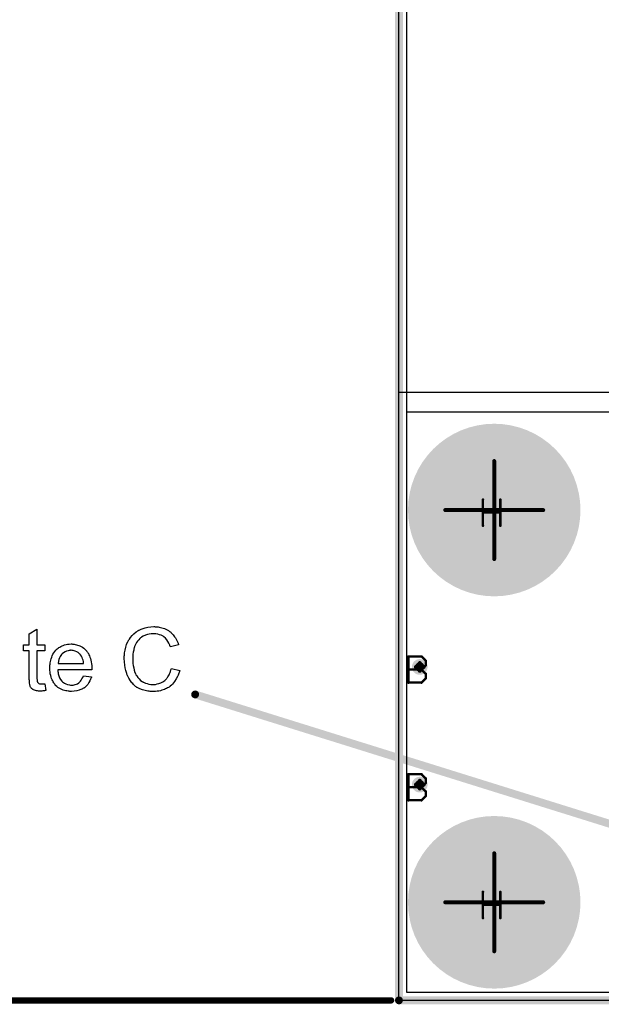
# Model space of a CAD drawing. Extents: x -2.2 to 8.3, y -2.9 to 5.2.
# Tile 21 of 205: x -0.484 to 0.258, y -0.005 to 1.25. Entities that reach past the tile are written whole.
import ezdxf

# ---------------------------------------------------------------- set-up
doc = ezdxf.new("R2010")
doc.units = 0
doc.layers.get('0').update_dxf_attribs({"linetype": 'CONTINUOUS'})
for name, color, linetype in [('acc-ni-360-20-in-a_board_dimension', 6, 'CONTINUOUS'), ('acc-ni-360-20-in-a_copper_signal_bot', 5, 'CONTINUOUS'), ('acc-ni-360-20-in-a_copper_signal_top', 1, 'CONTINUOUS'), ('acc-ni-360-20-in-a_document', 1, 'CONTINUOUS'), ('acc-ni-360-20-in-a_drawing_1', 1, 'CONTINUOUS'), ('acc-ni-360-20-in-a_drillmap_1', 1, 'CONTINUOUS'), ('acc-ni-360-20-in-a_measures', 1, 'CONTINUOUS'), ('acc-ni-360-20-in-a_profile', 1, 'CONTINUOUS'), ('acc-ni-360-20-in-a_pth_drill', 1, 'CONTINUOUS'), ('acc-ni-360-20-in-a_soldermask_bot', 1, 'CONTINUOUS'), ('acc-ni-360-20-in-a_soldermask_top', 1, 'CONTINUOUS')]:
    doc.layers.add(name, color=color, linetype=linetype)

# ---------------------------------------------------------------- blocks, each defined once
blk = doc.blocks.new('D15')
at = {"const_width": 0.0725}
blk.add_lwpolyline([(-0.03625, 0, 1), (0.03625, 0, 1)], format="xyb", close=True, dxfattribs=at)
blk = doc.blocks.new('D16')
at = {"const_width": 0.01}
blk.add_lwpolyline([(-0.005, 0, 1), (0.005, 0, 1)], format="xyb", close=True, dxfattribs=at)
blk = doc.blocks.new('D20')
at = {"const_width": 0.11}
blk.add_lwpolyline([(-0.055, 0, 1), (0.055, 0, 1)], format="xyb", close=True, dxfattribs=at)
blk = doc.blocks.new('D28')
at = {"const_width": 0.006}
blk.add_lwpolyline([(-0.003, 0, 1), (0.003, 0, 1)], format="xyb", close=True, dxfattribs=at)
blk = doc.blocks.new('D29')
at = {"const_width": 0.005}
blk.add_lwpolyline([(-0.0025, 0, 1), (0.0025, 0, 1)], format="xyb", close=True, dxfattribs=at)
blk = doc.blocks.new('D33')
at = {"const_width": 0.004}
blk.add_lwpolyline([(-0.002, 0, 1), (0.002, 0, 1)], format="xyb", close=True, dxfattribs=at)
blk = doc.blocks.new('D34')
at = {"const_width": 0.0005}
blk.add_lwpolyline([(-0.00025, 0, 1), (0.00025, 0, 1)], format="xyb", close=True, dxfattribs=at)
blk = doc.blocks.new('D36')
at = {"const_width": 0.0625}
blk.add_lwpolyline([(-0.03125, 0, 1), (0.03125, 0, 1)], format="xyb", close=True, dxfattribs=at)
blk = doc.blocks.new('D37')
at = {"const_width": 0.005}
blk.add_lwpolyline([(-0.0025, 0, 1), (0.0025, 0, 1)], format="xyb", close=True, dxfattribs=at)
blk = doc.blocks.new('D40')
at = {"const_width": 0.001667}
blk.add_lwpolyline([(-0.000833, 0, 1), (0.000833, 0, 1)], format="xyb", close=True, dxfattribs=at)
blk = doc.blocks.new('D42')
at = {"const_width": 0.0025}
blk.add_lwpolyline([(-0.00125, 0, 1), (0.00125, 0, 1)], format="xyb", close=True, dxfattribs=at)

msp = doc.modelspace()

# ---------------------------------------------------------------- linework, layer by layer
at = {"layer": 'acc-ni-360-20-in-a_board_dimension', "color": 6, "const_width": 0.01}
for points in [[(0, 0), (0, 3.25)], [(0, 0), (1.5, 0)]]:
    msp.add_lwpolyline(points, dxfattribs=at)
at = {"layer": 'acc-ni-360-20-in-a_copper_signal_bot', "color": 5}
msp.add_lwpolyline([(1.489805, 0.010195), (0.010195, 0.010195), (0.010195, 3.239805), (1.489805, 3.239805), (1.489805, 0.010195)], dxfattribs=at)
at = {"layer": 'acc-ni-360-20-in-a_copper_signal_top', "color": 1}
msp.add_lwpolyline([(1.489805, 0.010195), (0.010195, 0.010195), (0.010195, 0.75), (1.489805, 0.75), (1.489805, 0.010195)], dxfattribs=at)
at = {"layer": 'acc-ni-360-20-in-a_document', "color": 1}
for points in [[(-0.461697, 0.453049), (-0.451747, 0.453049), (-0.451747, 0.445413), (-0.461697, 0.445413), (-0.461697, 0.411281), (-0.461697, 0.41105), (-0.461697, 0.410587), (-0.461697, 0.409893), (-0.461582, 0.409083), (-0.461466, 0.407232), (-0.46135, 0.406422), (-0.461235, 0.405844), (-0.461119, 0.405612), (-0.460772, 0.405149), (-0.460309, 0.404571), (-0.459499, 0.403992), (-0.459268, 0.403877), (-0.458689, 0.403645), (-0.457648, 0.403414), (-0.456144, 0.403298), (-0.454987, 0.403298), (-0.454408, 0.403414), (-0.453599, 0.403414), (-0.452673, 0.40353), (-0.451747, 0.403645), (-0.450475, 0.394968), (-0.450706, 0.394968), (-0.451169, 0.394852), (-0.451979, 0.394736), (-0.45302, 0.394621), (-0.454177, 0.394389), (-0.45545, 0.394274), (-0.457995, 0.394158), (-0.458921, 0.394158), (-0.459846, 0.394274), (-0.461003, 0.394389), (-0.462392, 0.394505), (-0.46378, 0.394852), (-0.465053, 0.395199), (-0.466325, 0.395778), (-0.466441, 0.395893), (-0.466788, 0.396125), (-0.467251, 0.396472), (-0.467945, 0.39705), (-0.468524, 0.397629), (-0.469218, 0.398439), (-0.469912, 0.399249), (-0.470375, 0.40029), (-0.470375, 0.400406), (-0.470606, 0.400868), (-0.470722, 0.401678), (-0.470954, 0.402835), (-0.471185, 0.404339), (-0.471301, 0.405265), (-0.471301, 0.406306), (-0.471416, 0.407579), (-0.471532, 0.408852), (-0.471532, 0.41024), (-0.471532, 0.41186), (-0.471532, 0.445413), (-0.478821, 0.445413), (-0.478821, 0.453049), (-0.471532, 0.453049), (-0.471532, 0.467396), (-0.461697, 0.473297), (-0.461697, 0.453049)], [(-0.310825, 0.476305), (-0.309783, 0.476189), (-0.308511, 0.476074), (-0.307238, 0.475958), (-0.305734, 0.475611), (-0.30261, 0.474917), (-0.299139, 0.473875), (-0.297404, 0.473181), (-0.295784, 0.472371), (-0.294164, 0.47133), (-0.292544, 0.470289), (-0.292428, 0.470173), (-0.292197, 0.470057), (-0.291734, 0.46971), (-0.291156, 0.469132), (-0.290577, 0.468553), (-0.289767, 0.467743), (-0.288957, 0.466818), (-0.288032, 0.465892), (-0.287106, 0.464735), (-0.286181, 0.463347), (-0.285139, 0.461958), (-0.284214, 0.460454), (-0.283404, 0.458719), (-0.282478, 0.456983), (-0.281784, 0.455132), (-0.28109, 0.453049), (-0.291503, 0.45062), (-0.291503, 0.450735), (-0.291618, 0.450967), (-0.29185, 0.45143), (-0.292081, 0.452008), (-0.292313, 0.452702), (-0.29266, 0.453628), (-0.293585, 0.455479), (-0.294742, 0.457562), (-0.296131, 0.459644), (-0.297866, 0.461611), (-0.299717, 0.463347), (-0.299949, 0.463578), (-0.300643, 0.464041), (-0.3018, 0.464619), (-0.303304, 0.465429), (-0.305271, 0.466123), (-0.307469, 0.466818), (-0.31013, 0.46728), (-0.313023, 0.467396), (-0.313949, 0.467396), (-0.314527, 0.46728), (-0.315337, 0.46728), (-0.316263, 0.467165), (-0.318461, 0.466818), (-0.320891, 0.466355), (-0.323436, 0.465545), (-0.326097, 0.464388), (-0.328527, 0.462884), (-0.328642, 0.462884), (-0.328758, 0.462652), (-0.329568, 0.462074), (-0.330609, 0.461148), (-0.331882, 0.45976), (-0.333386, 0.458024), (-0.334775, 0.456057), (-0.336047, 0.453628), (-0.337204, 0.450967), (-0.337204, 0.450851), (-0.33732, 0.45062), (-0.337436, 0.450272), (-0.337551, 0.449694), (-0.337783, 0.449), (-0.338014, 0.44819), (-0.338361, 0.446223), (-0.338824, 0.443909), (-0.339287, 0.441363), (-0.339518, 0.438587), (-0.339634, 0.435579), (-0.339634, 0.435463), (-0.339634, 0.435116), (-0.339634, 0.434537), (-0.339634, 0.433843), (-0.339518, 0.433033), (-0.339518, 0.431992), (-0.339403, 0.430835), (-0.339287, 0.429562), (-0.33894, 0.426785), (-0.338361, 0.423777), (-0.337667, 0.420769), (-0.336741, 0.417761), (-0.336741, 0.417645), (-0.336626, 0.417414), (-0.336394, 0.417067), (-0.336163, 0.416488), (-0.335469, 0.4151), (-0.334428, 0.41348), (-0.333155, 0.411629), (-0.331535, 0.409662), (-0.329684, 0.407926), (-0.327486, 0.406307), (-0.32737, 0.406307), (-0.327138, 0.406191), (-0.326791, 0.405959), (-0.326329, 0.405728), (-0.32575, 0.405497), (-0.325056, 0.405149), (-0.323436, 0.404455), (-0.321353, 0.403761), (-0.319039, 0.403183), (-0.316494, 0.40272), (-0.313833, 0.402604), (-0.313023, 0.402604), (-0.312329, 0.40272), (-0.311519, 0.40272), (-0.310709, 0.402836), (-0.308626, 0.403298), (-0.306197, 0.403877), (-0.303767, 0.404802), (-0.301222, 0.406075), (-0.299949, 0.406769), (-0.298792, 0.407695), (-0.298676, 0.407811), (-0.29856, 0.407926), (-0.298213, 0.408273), (-0.297751, 0.40862), (-0.297288, 0.409199), (-0.296709, 0.409893), (-0.296015, 0.410587), (-0.295437, 0.411513), (-0.294742, 0.412554), (-0.293933, 0.413711), (-0.293238, 0.414868), (-0.292544, 0.416257), (-0.291966, 0.417761), (-0.291387, 0.419381), (-0.290809, 0.421116), (-0.290346, 0.422967), (-0.279701, 0.420306), (-0.279701, 0.42019), (-0.279817, 0.419728), (-0.280048, 0.419034), (-0.280396, 0.418108), (-0.280743, 0.417067), (-0.281205, 0.415794), (-0.281784, 0.414406), (-0.282478, 0.412901), (-0.284098, 0.409662), (-0.286181, 0.406422), (-0.287453, 0.404802), (-0.288726, 0.403183), (-0.290114, 0.401794), (-0.291734, 0.400406), (-0.29185, 0.40029), (-0.292081, 0.400059), (-0.29266, 0.399827), (-0.293238, 0.399365), (-0.294164, 0.398786), (-0.295089, 0.398207), (-0.296362, 0.397629), (-0.297635, 0.39705), (-0.299139, 0.396356), (-0.300759, 0.395778), (-0.302494, 0.395199), (-0.304346, 0.394621), (-0.306312, 0.394158), (-0.308395, 0.393927), (-0.310593, 0.393695), (-0.312907, 0.393579), (-0.31418, 0.393579), (-0.315106, 0.393695), (-0.316147, 0.393695), (-0.31742, 0.393811), (-0.318808, 0.394042), (-0.320428, 0.394274), (-0.323783, 0.394852), (-0.327254, 0.395778), (-0.330725, 0.39705), (-0.332345, 0.39786), (-0.333965, 0.398786), (-0.33408, 0.398902), (-0.334312, 0.399017), (-0.334775, 0.399364), (-0.335237, 0.399827), (-0.335932, 0.40029), (-0.336741, 0.400984), (-0.337667, 0.401794), (-0.338593, 0.40272), (-0.339518, 0.403761), (-0.34056, 0.404802), (-0.342642, 0.407463), (-0.344609, 0.410587), (-0.346345, 0.414058), (-0.346345, 0.414174), (-0.346576, 0.414521), (-0.346692, 0.4151), (-0.347039, 0.415794), (-0.34727, 0.416719), (-0.347617, 0.417876), (-0.34808, 0.419149), (-0.348427, 0.420538), (-0.348774, 0.422042), (-0.349237, 0.423777), (-0.349816, 0.427364), (-0.350278, 0.431413), (-0.35051, 0.435579), (-0.35051, 0.435694), (-0.35051, 0.436157), (-0.35051, 0.436851), (-0.350394, 0.437661), (-0.350394, 0.438818), (-0.350278, 0.439975), (-0.350163, 0.441479), (-0.349931, 0.442983), (-0.349353, 0.446339), (-0.348543, 0.450041), (-0.347386, 0.453743), (-0.345766, 0.45733), (-0.34565, 0.457446), (-0.345535, 0.457793), (-0.345303, 0.458256), (-0.344841, 0.458834), (-0.344378, 0.459644), (-0.343799, 0.46057), (-0.342295, 0.462652), (-0.340328, 0.464966), (-0.338014, 0.46728), (-0.335353, 0.469594), (-0.332229, 0.471561), (-0.332113, 0.471677), (-0.331766, 0.471793), (-0.331304, 0.472024), (-0.330725, 0.472371), (-0.3298, 0.472718), (-0.328874, 0.473065), (-0.327717, 0.473528), (-0.326444, 0.473991), (-0.325056, 0.474454), (-0.323552, 0.474917), (-0.320312, 0.475611), (-0.31661, 0.476189), (-0.312792, 0.476421), (-0.311635, 0.476421), (-0.310825, 0.476305)], [(-0.416343, 0.454206), (-0.415418, 0.454091), (-0.41426, 0.453859), (-0.412988, 0.453628), (-0.411484, 0.453281), (-0.410095, 0.452933), (-0.408476, 0.452355), (-0.406971, 0.451776), (-0.405352, 0.450967), (-0.403732, 0.450041), (-0.402112, 0.449), (-0.400608, 0.447727), (-0.399219, 0.446339), (-0.399104, 0.446223), (-0.398872, 0.445991), (-0.398525, 0.445529), (-0.398062, 0.444834), (-0.397484, 0.444025), (-0.396906, 0.443099), (-0.396211, 0.441942), (-0.395517, 0.440554), (-0.394823, 0.43905), (-0.394129, 0.43743), (-0.39355, 0.435579), (-0.392972, 0.433612), (-0.392509, 0.431413), (-0.392162, 0.429099), (-0.39193, 0.42667), (-0.391815, 0.424009), (-0.391815, 0.423893), (-0.391815, 0.42343), (-0.391815, 0.42262), (-0.39193, 0.421463), (-0.435318, 0.421463), (-0.435318, 0.421347), (-0.435318, 0.421), (-0.435202, 0.420538), (-0.435202, 0.419843), (-0.435087, 0.419033), (-0.434855, 0.418108), (-0.434508, 0.416025), (-0.433814, 0.413711), (-0.432888, 0.411166), (-0.431615, 0.408852), (-0.429996, 0.406769), (-0.42988, 0.406769), (-0.429764, 0.406538), (-0.42907, 0.405959), (-0.428029, 0.405149), (-0.42664, 0.404339), (-0.424789, 0.403414), (-0.422707, 0.402604), (-0.420393, 0.402026), (-0.41912, 0.40191), (-0.417731, 0.401794), (-0.416806, 0.401794), (-0.415765, 0.40191), (-0.414492, 0.402141), (-0.413103, 0.402488), (-0.411484, 0.402951), (-0.40998, 0.403645), (-0.408476, 0.404571), (-0.40836, 0.404687), (-0.407781, 0.405149), (-0.407087, 0.405844), (-0.406277, 0.406769), (-0.405352, 0.408042), (-0.40431, 0.409662), (-0.403269, 0.411513), (-0.402343, 0.413711), (-0.392162, 0.412438), (-0.392162, 0.412323), (-0.392277, 0.412091), (-0.392393, 0.411629), (-0.392625, 0.410934), (-0.392972, 0.41024), (-0.393319, 0.409315), (-0.394244, 0.407348), (-0.395401, 0.405149), (-0.397021, 0.402835), (-0.398872, 0.400637), (-0.401186, 0.398555), (-0.401302, 0.398555), (-0.401534, 0.398323), (-0.401881, 0.398092), (-0.402343, 0.397745), (-0.403038, 0.397397), (-0.403732, 0.39705), (-0.404657, 0.396588), (-0.405699, 0.396125), (-0.406856, 0.395662), (-0.408013, 0.395199), (-0.410905, 0.394505), (-0.414145, 0.393926), (-0.417731, 0.393695), (-0.419004, 0.393695), (-0.419814, 0.393811), (-0.420855, 0.393926), (-0.422128, 0.394158), (-0.423517, 0.394389), (-0.425021, 0.394621), (-0.42826, 0.395546), (-0.429996, 0.39624), (-0.431615, 0.396935), (-0.433351, 0.39786), (-0.434971, 0.398902), (-0.436475, 0.400059), (-0.437979, 0.401447), (-0.438095, 0.401563), (-0.438326, 0.401794), (-0.438673, 0.402257), (-0.439136, 0.402951), (-0.439714, 0.403761), (-0.440293, 0.404687), (-0.440987, 0.405844), (-0.441681, 0.407116), (-0.442376, 0.40862), (-0.44307, 0.41024), (-0.443648, 0.412091), (-0.444227, 0.414058), (-0.44469, 0.416141), (-0.445037, 0.418455), (-0.445268, 0.420885), (-0.445384, 0.42343), (-0.445384, 0.423546), (-0.445384, 0.424124), (-0.445384, 0.424818), (-0.445268, 0.42586), (-0.445152, 0.427132), (-0.445037, 0.428521), (-0.444805, 0.430141), (-0.444458, 0.43176), (-0.443533, 0.435463), (-0.442954, 0.437314), (-0.44226, 0.439281), (-0.441334, 0.441132), (-0.440293, 0.442868), (-0.439136, 0.444603), (-0.437863, 0.446223), (-0.437748, 0.446339), (-0.437516, 0.44657), (-0.437053, 0.446917), (-0.436475, 0.447496), (-0.435781, 0.448074), (-0.434855, 0.448768), (-0.433814, 0.449578), (-0.432541, 0.450272), (-0.431268, 0.451082), (-0.429764, 0.451776), (-0.428144, 0.452471), (-0.426409, 0.453049), (-0.424558, 0.453628), (-0.422591, 0.453975), (-0.420508, 0.454206), (-0.41831, 0.454322), (-0.417153, 0.454322), (-0.416343, 0.454206)], [(-0.418194, 0.446223), (-0.418889, 0.446223), (-0.419351, 0.446107), (-0.420624, 0.445991), (-0.422128, 0.445644), (-0.423979, 0.445066), (-0.425946, 0.444256), (-0.427797, 0.443099), (-0.429649, 0.441595), (-0.42988, 0.441363), (-0.430343, 0.440785), (-0.431153, 0.439744), (-0.431963, 0.438355), (-0.432888, 0.436736), (-0.433698, 0.434653), (-0.434392, 0.432223), (-0.434739, 0.429562), (-0.402228, 0.429562), (-0.402228, 0.429678), (-0.402228, 0.429909), (-0.402343, 0.430256), (-0.402343, 0.430719), (-0.402575, 0.432108), (-0.402922, 0.433612), (-0.4035, 0.435463), (-0.404079, 0.437198), (-0.405005, 0.438934), (-0.406046, 0.440438), (-0.406046, 0.440554), (-0.406277, 0.440669), (-0.406856, 0.441363), (-0.407897, 0.442289), (-0.409285, 0.44333), (-0.411021, 0.444372), (-0.413103, 0.445297), (-0.415533, 0.445991), (-0.416806, 0.446107), (-0.418194, 0.446223)]]:
    msp.add_lwpolyline(points, dxfattribs=at)
at = {"layer": 'acc-ni-360-20-in-a_document', "color": 1, "const_width": 0.01}
msp.add_lwpolyline([(-0.26, 0.39), (0.285, 0.22)], dxfattribs=at)
at = {"layer": 'acc-ni-360-20-in-a_drawing_1', "color": 1, "const_width": 0.003}
for points in [[(0.107059, 0.638328), (0.107059, 0.605006)], [(0.129274, 0.621667), (0.129274, 0.638328)], [(0.129274, 0.638328), (0.129274, 0.605006)], [(0.107059, 0.605006), (0.107059, 0.621667)], [(0.107059, 0.621667), (0.129274, 0.621667)], [(0.012059, 0.438328), (0.012059, 0.405006)], [(0.028721, 0.438328), (0.012059, 0.438328)], [(0.034274, 0.432774), (0.028721, 0.438328)], [(0.028721, 0.421667), (0.034274, 0.427221)], [(0.034274, 0.427221), (0.034274, 0.432774)], [(0.028721, 0.421667), (0.012059, 0.421667)], [(0.012059, 0.421667), (0.028721, 0.421667)], [(0.034274, 0.416113), (0.028721, 0.421667)], [(0.034274, 0.410559), (0.034274, 0.416113)], [(0.012059, 0.405006), (0.028721, 0.405006)], [(0.028721, 0.405006), (0.034274, 0.410559)], [(0.012059, 0.288328), (0.012059, 0.255006)], [(0.028721, 0.288328), (0.012059, 0.288328)], [(0.034274, 0.282774), (0.028721, 0.288328)], [(0.028721, 0.271667), (0.034274, 0.277221)], [(0.034274, 0.277221), (0.034274, 0.282774)], [(0.028721, 0.271667), (0.012059, 0.271667)], [(0.012059, 0.271667), (0.028721, 0.271667)], [(0.034274, 0.266113), (0.028721, 0.271667)], [(0.034274, 0.260559), (0.034274, 0.266113)], [(0.012059, 0.255006), (0.028721, 0.255006)], [(0.028721, 0.255006), (0.034274, 0.260559)], [(0.107059, 0.138328), (0.107059, 0.105006)], [(0.129274, 0.121667), (0.129274, 0.138328)], [(0.129274, 0.138328), (0.129274, 0.105006)], [(0.107059, 0.105006), (0.107059, 0.121667)], [(0.107059, 0.121667), (0.129274, 0.121667)]]:
    msp.add_lwpolyline(points, dxfattribs=at)
at = {"layer": 'acc-ni-360-20-in-a_drillmap_1', "color": 1, "const_width": 0.005}
for points in [[(0.1215, 0.5625), (0.1215, 0.6875)], [(0.059, 0.625), (0.184, 0.625)], [(0.0215, 0.425), (0.0315, 0.425)], [(0.0265, 0.42), (0.0265, 0.43)], [(0.0215, 0.275), (0.0315, 0.275)], [(0.0265, 0.27), (0.0265, 0.28)], [(0.1215, 0.0625), (0.1215, 0.1875)], [(0.059, 0.125), (0.184, 0.125)]]:
    msp.add_lwpolyline(points, dxfattribs=at)
at = {"layer": 'acc-ni-360-20-in-a_measures', "color": 1, "const_width": 0.008}
msp.add_lwpolyline([(-1.105, 0), (-0.01, 0)], dxfattribs=at)
at = {"layer": 'acc-ni-360-20-in-a_profile', "color": 1, "const_width": 0.001}
for points in [[(0, 0), (0, 3.25)], [(1.5, 0), (0, 0)]]:
    msp.add_lwpolyline(points, dxfattribs=at)
at = {"layer": 'acc-ni-360-20-in-a_soldermask_bot', "color": 1}
msp.add_lwpolyline([(1.5, 0), (0, 0), (0, 3.25), (1.5, 3.25), (1.5, 0)], dxfattribs=at)
at = {"layer": 'acc-ni-360-20-in-a_soldermask_top', "color": 1}
msp.add_lwpolyline([(1.5, 0.775), (0, 0.775), (0, 1.305), (0.1715, 1.305), (0.1715, 1.445), (0, 1.445), (0, 2.79818), (0.853, 2.79818), (0.853, 2.604), (1.136, 2.604), (1.136, 2.79818), (1.5, 2.79818), (1.5, 0.775)], dxfattribs=at)

# ---------------------------------------------------------------- block references
at = {"layer": 'acc-ni-360-20-in-a_board_dimension'}
msp.add_blockref('D29', (0, 0), dxfattribs=at)
msp.add_blockref('D29', (0, 0), dxfattribs=at)
at = {"layer": 'acc-ni-360-20-in-a_copper_signal_bot'}
for name, p in [('D15', (0.1215, 0.625)), ('D16', (0.0265, 0.425)), ('D16', (0.0265, 0.275)), ('D15', (0.1215, 0.125))]:
    msp.add_blockref(name, p, dxfattribs=at)
at = {"layer": 'acc-ni-360-20-in-a_copper_signal_top'}
for name, p in [('D15', (0.1215, 0.625)), ('D16', (0.0265, 0.425)), ('D16', (0.0265, 0.275)), ('D15', (0.1215, 0.125))]:
    msp.add_blockref(name, p, dxfattribs=at)
at = {"layer": 'acc-ni-360-20-in-a_document'}
msp.add_blockref('D29', (-0.26, 0.39), dxfattribs=at)
at = {"layer": 'acc-ni-360-20-in-a_drawing_1'}
for p in [(0.107059, 0.638328), (0.129274, 0.638328), (0.107059, 0.621667), (0.129274, 0.621667), (0.107059, 0.605006), (0.129274, 0.605006), (0.012059, 0.438328), (0.012059, 0.438328), (0.028721, 0.438328), (0.034274, 0.432774), (0.034274, 0.427221), (0.012059, 0.421667), (0.028721, 0.421667), (0.028721, 0.421667), (0.034274, 0.416113), (0.012059, 0.405006), (0.028721, 0.405006), (0.034274, 0.410559), (0.012059, 0.288328), (0.012059, 0.288328), (0.028721, 0.288328), (0.034274, 0.282774), (0.034274, 0.277221), (0.012059, 0.271667), (0.028721, 0.271667), (0.028721, 0.271667), (0.034274, 0.266113), (0.012059, 0.255006), (0.028721, 0.255006), (0.034274, 0.260559), (0.107059, 0.138328), (0.129274, 0.138328), (0.107059, 0.121667), (0.129274, 0.121667), (0.107059, 0.105006), (0.129274, 0.105006)]:
    msp.add_blockref('D40', p, dxfattribs=at)
at = {"layer": 'acc-ni-360-20-in-a_drillmap_1'}
for p in [(0.1215, 0.6875), (0.059, 0.625), (0.184, 0.625), (0.1215, 0.5625), (0.0215, 0.425), (0.0265, 0.43), (0.0315, 0.425), (0.0265, 0.42), (0.0215, 0.275), (0.0265, 0.28), (0.0315, 0.275), (0.0265, 0.27), (0.1215, 0.1875), (0.059, 0.125), (0.184, 0.125), (0.1215, 0.0625)]:
    msp.add_blockref('D42', p, dxfattribs=at)
at = {"layer": 'acc-ni-360-20-in-a_measures'}
msp.add_blockref('D33', (-0.01, 0), dxfattribs=at)
at = {"layer": 'acc-ni-360-20-in-a_profile'}
msp.add_blockref('D34', (0, 0), dxfattribs=at)
msp.add_blockref('D34', (0, 0), dxfattribs=at)
at = {"layer": 'acc-ni-360-20-in-a_pth_drill'}
for name, p in [('D36', (0.1215, 0.625)), ('D37', (0.0265, 0.425)), ('D37', (0.0265, 0.275)), ('D36', (0.1215, 0.125))]:
    msp.add_blockref(name, p, dxfattribs=at)
at = {"layer": 'acc-ni-360-20-in-a_soldermask_bot'}
for p in [(0.1215, 0.625), (0.1215, 0.125)]:
    msp.add_blockref('D20', p, dxfattribs=at)
at = {"layer": 'acc-ni-360-20-in-a_soldermask_top'}
for name, p in [('D20', (0.1215, 0.625)), ('D28', (0.0265, 0.425)), ('D28', (0.0265, 0.275)), ('D20', (0.1215, 0.125))]:
    msp.add_blockref(name, p, dxfattribs=at)

doc.saveas('drawing.dxf')
